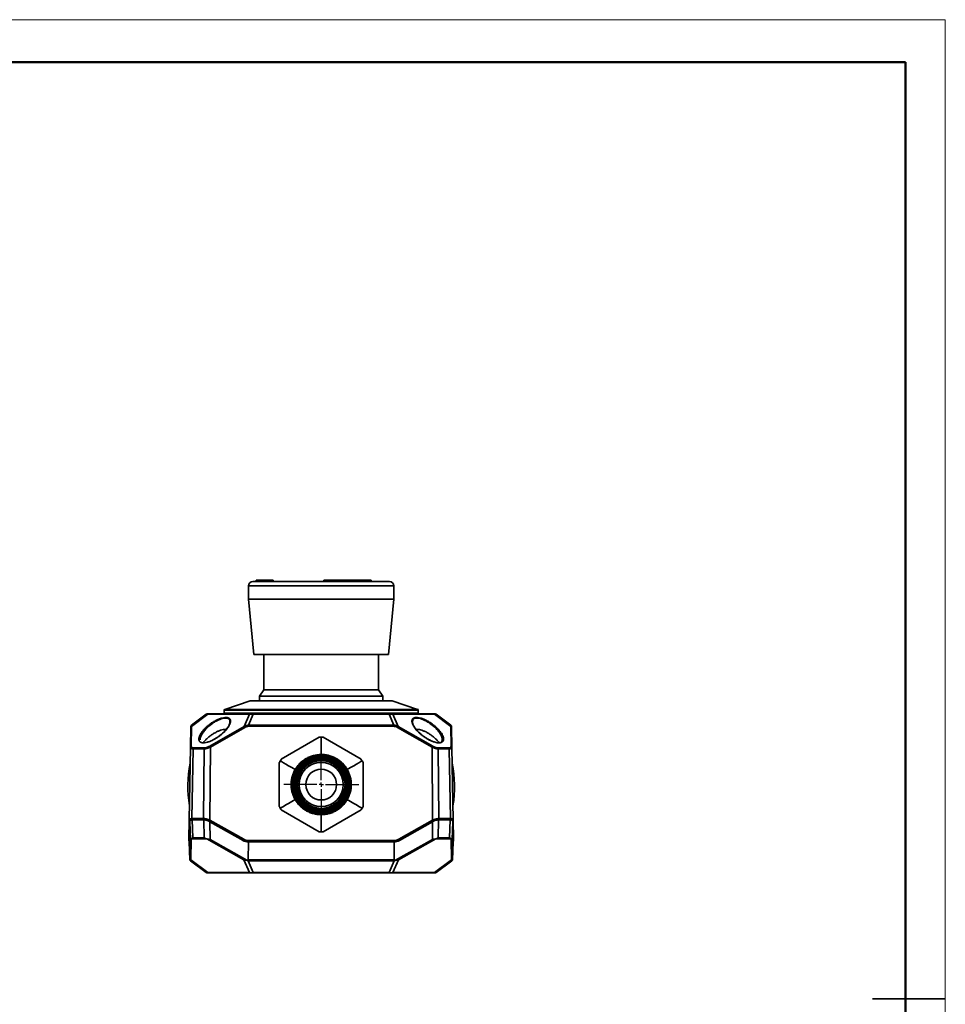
# Model space of a CAD drawing. Header units: millimetres. Extents: x 0 to 420, y 0 to 297.
# Tile 21 of 21: x 280 to 420, y 149 to 297. Entities that reach past the tile are written whole.
import ezdxf

# ---------------------------------------------------------------- set-up
doc = ezdxf.new("R2010")
doc.units = ezdxf.units.MM
doc.linetypes.add('CENTERX2', pattern=[20.32, 12.7, -2.54, 2.54, -2.54])
doc.layers.add('中心线层', color=6, linetype='CENTERX2', lineweight=25)

# ---------------------------------------------------------------- blocks, each defined once
blk = doc.blocks.new('SW_CENTERMARKSYMBOL_0')
at = {"layer": '中心线层', "color": 0}
for p, q in [((0, 0.67), (0, 5.67)), ((-0.67, 0), (-5.67, 0)), ((0, 0), (-0.33, 0)), ((0, 0), (0, 0.33)), ((0, 0), (0, -0.33)), ((0, 0), (0.33, 0)), ((0.67, 0), (5.67, 0)), ((0, -0.67), (0, -5.67))]:
    blk.add_line(p, q, dxfattribs=at)

msp = doc.modelspace()

# ---------------------------------------------------------------- linework, layer by layer
at = {"color": 7, "linetype": 'Continuous', "lineweight": 18}
for p, q in [((0, 297.4), (419.99, 297.4)), ((419.99, 297.4), (419.99, 0.4))]:
    msp.add_line(p, q, dxfattribs=at)
at = {"color": 7, "linetype": 'Continuous', "lineweight": 50}
for p in [(24, 290.99), (414, 5.99)]:
    msp.add_line(p, (414, 290.99), dxfattribs=at)
at = {"color": 7, "linetype": 'Continuous', "lineweight": 35}
for p, q in [((315.81, 212.52), (315.81, 212.72)), ((315.81, 212.72), (316.65, 212.72)), ((316.65, 212.72), (316.65, 212.52)), ((317.65, 212.52), (317.65, 212.72)), ((317.65, 212.72), (318.39, 212.72)), ((318.39, 212.72), (318.39, 212.52)), ((326.04, 212.72), (326.04, 212.52)), ((326.04, 212.72), (326.64, 212.72)), ((326.68, 212.52), (326.68, 212.72)), ((326.68, 212.72), (329.41, 212.72)), ((329.41, 212.52), (329.41, 212.72)), ((333.22, 212.52), (333.22, 212.72)), ((314.65, 211.85), (314.65, 209.85)), ((336.65, 209.85), (336.65, 211.85)), ((314.65, 209.85), (315.48, 201.52)), ((325.65, 209.85), (314.65, 209.85)), ((336.65, 209.85), (325.65, 209.85)), ((335.82, 201.52), (336.65, 209.85)), ((316.98, 201.52), (316.98, 196.18)), ((334.32, 196.18), (334.32, 201.52)), ((316.98, 196.18), (316.32, 195.18)), ((316.32, 195.18), (316.32, 194.52)), ((334.98, 195.18), (316.32, 195.18)), ((334.32, 196.18), (316.98, 196.18)), ((334.98, 195.18), (334.32, 196.18)), ((334.98, 194.52), (334.98, 195.18)), ((314.93, 194.5), (311.07, 193.21)), ((340.23, 193.21), (336.37, 194.5)), ((306.04, 190.81), (308.26, 192.48)), ((308.5, 192.47), (306.06, 190.64)), ((314.81, 192.47), (308.5, 192.47)), ((314.9, 192.52), (308.59, 192.52)), ((310.98, 193.09), (310.98, 192.65)), ((314.02, 190.64), (314.81, 192.47)), ((315.39, 192.48), (314.67, 190.81)), ((315.39, 192.52), (315.39, 192.48)), ((335.91, 192.52), (315.39, 192.52)), ((335.91, 192.48), (315.39, 192.48)), ((335.91, 192.48), (335.91, 192.52)), ((336.63, 190.81), (335.91, 192.48)), ((342.71, 192.52), (336.4, 192.52)), ((336.49, 192.47), (337.28, 190.64)), ((342.8, 192.47), (336.49, 192.47)), ((340.32, 192.65), (340.32, 193.09)), ((345.24, 190.64), (342.8, 192.47)), ((343.04, 192.48), (345.27, 190.81)), ((305.9, 187.51), (305.95, 190.49)), ((306.01, 187.66), (306.06, 190.64)), ((314.02, 190.64), (308.8, 187.66)), ((314.11, 190.49), (308.89, 187.51)), ((314.67, 190.81), (314.67, 190.65)), ((336.63, 190.81), (314.67, 190.81)), ((336.63, 190.65), (314.67, 190.65)), ((336.63, 190.65), (336.63, 190.81)), ((342.41, 187.51), (337.19, 190.49)), ((342.5, 187.66), (337.28, 190.64)), ((339.62, 190.72), (339.51, 190.98)), ((345.24, 190.64), (345.29, 187.66)), ((345.35, 190.49), (345.4, 187.51)), ((325.36, 189), (319.61, 185.67)), ((325.65, 189), (325.36, 189)), ((325.65, 186.39), (325.65, 189)), ((325.94, 189), (325.65, 189)), ((331.69, 185.67), (325.94, 189)), ((305.71, 176.47), (305.9, 187.51)), ((308.89, 187.51), (308.81, 176.47)), ((342.49, 176.47), (342.41, 187.51)), ((343.91, 188.36), (343.74, 188.22)), ((343.96, 188.6), (343.95, 188.73)), ((345.4, 187.51), (345.59, 176.47)), ((306.29, 187.24), (306.1, 176.72)), ((307.95, 187.24), (306.29, 187.24)), ((308, 187.39), (306.34, 187.39)), ((307.87, 176.72), (307.95, 187.24)), ((324.98, 186.33), (324.98, 186.29)), ((324.98, 186.15), (324.98, 186.1)), ((324.98, 185.96), (324.98, 185.91)), ((326.31, 186.29), (326.31, 186.34)), ((326.31, 186.1), (326.31, 186.15)), ((326.31, 185.91), (326.31, 185.96)), ((344.96, 187.39), (343.3, 187.39)), ((343.35, 187.24), (343.43, 176.72)), ((345.01, 187.24), (343.35, 187.24)), ((345.2, 176.72), (345.01, 187.24)), ((319.32, 185.17), (319.32, 178.53)), ((324.98, 185.77), (324.98, 185.72)), ((324.98, 185.58), (324.98, 185.53)), ((326.31, 185.72), (326.31, 185.77)), ((326.31, 185.53), (326.31, 185.58)), ((331.98, 178.53), (331.98, 185.17)), ((321.31, 182.51), (321.26, 182.51)), ((321.49, 182.51), (321.45, 182.51)), ((321.68, 182.51), (321.64, 182.51)), ((321.87, 182.51), (321.82, 182.51)), ((322.06, 182.51), (322.01, 182.51)), ((329.28, 182.52), (329.24, 182.52)), ((329.47, 182.52), (329.43, 182.52)), ((329.66, 182.52), (329.62, 182.52)), ((329.85, 182.52), (329.8, 182.52)), ((330.04, 182.53), (329.99, 182.53)), ((321.26, 181.18), (321.31, 181.18)), ((321.45, 181.18), (321.5, 181.18)), ((321.64, 181.18), (321.68, 181.18)), ((321.83, 181.18), (321.87, 181.18)), ((322.02, 181.18), (322.06, 181.18)), ((329.24, 181.19), (329.29, 181.19)), ((329.43, 181.19), (329.48, 181.19)), ((329.62, 181.19), (329.67, 181.19)), ((329.81, 181.19), (329.85, 181.19)), ((330, 181.19), (330.04, 181.19)), ((319.61, 178.03), (325.36, 174.7)), ((324.99, 178.17), (324.99, 178.12)), ((324.99, 177.98), (324.99, 177.93)), ((324.99, 177.79), (324.99, 177.74)), ((324.99, 177.6), (324.99, 177.55)), ((324.99, 177.41), (324.99, 177.36)), ((325.65, 174.7), (325.65, 177.31)), ((325.94, 174.7), (331.69, 178.03)), ((326.32, 178.12), (326.32, 178.17)), ((326.32, 177.93), (326.32, 177.98)), ((326.32, 177.74), (326.32, 177.79)), ((326.32, 177.56), (326.32, 177.6)), ((326.33, 177.37), (326.33, 177.41)), ((305.71, 176.47), (305.66, 173.58)), ((305.72, 173.4), (305.77, 176.24)), ((305.77, 176.24), (305.87, 173.56)), ((306.25, 173.81), (306.15, 176.52)), ((306.18, 176.52), (307.88, 176.52)), ((307.74, 176.72), (306.24, 176.72)), ((307.91, 176.52), (307.95, 173.81)), ((313.93, 173.58), (308.81, 176.47)), ((308.85, 173.56), (308.81, 176.24)), ((308.81, 176.24), (313.83, 173.4)), ((342.49, 176.47), (337.37, 173.58)), ((337.47, 173.4), (342.49, 176.24)), ((342.49, 176.24), (342.45, 173.56)), ((343.35, 173.81), (343.39, 176.52)), ((343.42, 176.52), (345.12, 176.52)), ((345.07, 176.72), (343.56, 176.72)), ((345.15, 176.52), (345.05, 173.81)), ((345.43, 173.56), (345.53, 176.24)), ((345.53, 176.24), (345.58, 173.4)), ((345.64, 173.58), (345.59, 176.47)), ((325.36, 174.7), (325.65, 174.7)), ((325.65, 174.7), (325.94, 174.7)), ((305.8, 170.5), (305.71, 173.18)), ((305.87, 173.56), (305.81, 170.45)), ((305.93, 170.49), (305.98, 173.65)), ((306, 173.66), (308.3, 173.66)), ((307.95, 173.81), (306.25, 173.81)), ((308.34, 173.65), (313.97, 170.49)), ((314.41, 170.45), (308.85, 173.56)), ((314.63, 170.5), (314.64, 173.18)), ((314.64, 173.18), (336.66, 173.18)), ((314.65, 173.18), (314.65, 173.39)), ((336.65, 173.39), (314.65, 173.39)), ((336.65, 173.39), (336.65, 173.18)), ((336.67, 170.5), (336.66, 173.18)), ((342.45, 173.56), (336.89, 170.45)), ((337.33, 170.49), (342.96, 173.65)), ((343, 173.66), (345.3, 173.66)), ((345.05, 173.81), (343.35, 173.81)), ((345.32, 173.65), (345.37, 170.49)), ((345.49, 170.45), (345.43, 173.56)), ((345.5, 170.5), (345.59, 173.18)), ((305.88, 170.34), (308.26, 168.56)), ((308.5, 168.56), (305.93, 170.49)), ((313.97, 170.49), (314.81, 168.56)), ((315.39, 168.56), (314.62, 170.34)), ((314.62, 170.34), (336.68, 170.34)), ((336.67, 170.5), (314.63, 170.5)), ((336.68, 170.34), (335.91, 168.56)), ((336.49, 168.56), (337.33, 170.49)), ((345.37, 170.49), (342.8, 168.56)), ((343.04, 168.56), (345.42, 170.34)), ((308.38, 168.52), (315.11, 168.52)), ((314.81, 168.56), (308.5, 168.56)), ((315.11, 168.52), (336.19, 168.52)), ((335.91, 168.56), (315.39, 168.56)), ((336.19, 168.52), (342.92, 168.52)), ((342.8, 168.56), (336.49, 168.56)), ((409, 149.49), (420, 149.49))]:
    msp.add_line(p, q, dxfattribs=at)
at = {"color": 8, "linetype": 'Continuous', "lineweight": 35}
for p, q in [((336.65, 211.85), (314.65, 211.85)), ((336.37, 194.5), (314.93, 194.5)), ((325.65, 193.09), (310.98, 193.09)), ((310.98, 192.65), (340.32, 192.65)), ((340.23, 193.21), (311.07, 193.21)), ((340.32, 193.09), (325.65, 193.09)), ((343.9, 188.36), (343.96, 188.6))]:
    msp.add_line(p, q, dxfattribs=at)
at = {"color": 7, "linetype": 'Continuous', "lineweight": 35, "flags": 128}
for points in [[(319.46, 185.42), (319.38, 185.29), (319.33, 185.2), (319.32, 185.17)], [(319.61, 185.67), (319.59, 185.65), (319.54, 185.56), (319.46, 185.42)], [(321.72, 184.12), (321.21, 184.42), (320.73, 184.69), (320.31, 184.94), (319.95, 185.14), (319.66, 185.31), (319.46, 185.42)], [(329.58, 184.12), (330.1, 184.42), (330.57, 184.69), (330.99, 184.94), (331.35, 185.14), (331.64, 185.31), (331.84, 185.42)], [(331.84, 185.42), (331.76, 185.56), (331.71, 185.65), (331.69, 185.67)], [(331.98, 185.17), (331.97, 185.2), (331.92, 185.29), (331.84, 185.42)], [(319.32, 178.53), (319.33, 178.5), (319.38, 178.42), (319.46, 178.28)], [(321.72, 179.58), (321.21, 179.28), (320.73, 179.01), (320.31, 178.77), (319.95, 178.56), (319.66, 178.39), (319.46, 178.28)], [(329.58, 179.58), (330.1, 179.28), (330.57, 179.01), (330.99, 178.77), (331.35, 178.56), (331.64, 178.39), (331.84, 178.28)], [(331.84, 178.28), (331.92, 178.42), (331.97, 178.5), (331.98, 178.53)], [(319.46, 178.28), (319.54, 178.14), (319.59, 178.06), (319.61, 178.03)], [(331.69, 178.03), (331.71, 178.06), (331.76, 178.14), (331.84, 178.28)]]:
    msp.add_lwpolyline(points, dxfattribs=at)
at = {"color": 7, "linetype": 'Continuous', "lineweight": 35}
for radius in [3.6, 3.33, 2.33]:
    msp.add_circle((325.65, 181.85), radius, dxfattribs=at)
for centre, radius, start, end in [((315.32, 211.85), 0.667, 90, 180), ((335.98, 211.85), 0.667, 0, 90), ((315.04, 194.18), 0.333, 90, 108.435), ((336.26, 194.18), 0.333, 71.565, 90), ((308.38, 192.32), 0.2, 90, 126.8699), ((308.6, 192.4), 0.119, 91.9166, 140.8534), ((310.85, 192.65), 0.133, 270, 0), ((311.12, 193.09), 0.133, 108.4349, 180), ((314.91, 192.4), 0.119, 91.9166, 140.8535), ((336.39, 192.4), 0.119, 39.1459, 88.0834), ((340.18, 193.09), 0.133, 0, 71.5651), ((340.45, 192.65), 0.133, 180, 270), ((342.7, 192.4), 0.119, 39.1467, 88.0826), ((342.92, 192.32), 0.2, 53.1301, 90), ((306.12, 190.48), 0.173, 110.6662, 176.9939), ((306.16, 190.65), 0.2, 126.8699, 179), ((303.32, 184.35), 12.41, 29.6472, 30.4618), ((347.99, 184.35), 12.42, 149.539, 150.3527), ((345.18, 190.48), 0.173, 3.0077, 69.3325), ((345.15, 190.65), 0.2, 1, 53.1301), ((306.07, 187.5), 0.173, 110.6663, 176.994), ((298.11, 181.38), 12.4, 29.6469, 30.462), ((353.11, 181.42), 12.31, 149.5355, 150.3563), ((345.23, 187.5), 0.173, 3.0076, 69.3325), ((306.52, 187.24), 0.237, 140.9016, 180.7759), ((308.18, 187.24), 0.237, 140.9009, 180.7762), ((325.65, 181.85), 4.53, 98.5604, 261.6513), ((325.65, 181.85), 4.49, 98.6487, 261.5629), ((325.65, 181.85), 4.44, 8.739, 171.4727), ((325.65, 181.85), 4.35, 98.9253, 261.2863), ((325.65, 181.85), 4.39, 8.8312, 171.3805), ((325.65, 181.85), 4.3, 99.0216, 261.1901), ((325.65, 181.85), 4.26, 9.1199, 171.0917), ((325.65, 181.85), 4.21, 9.2205, 170.9912), ((325.65, 181.85), 4.16, 99.3234, 260.8883), ((325.65, 181.85), 4.53, 278.5604, 81.6513), ((325.65, 181.85), 4.49, 278.6487, 81.5629), ((325.65, 181.85), 4.35, 278.9253, 81.2863), ((325.65, 181.85), 4.3, 279.0216, 81.1901), ((325.65, 181.85), 4.16, 279.3234, 80.8883), ((343.12, 187.24), 0.237, 359.2221, 39.0996), ((344.78, 187.24), 0.237, 359.2221, 39.0996), ((322.32, 181.56), 16.83, 167.9405, 190.0595), ((325.65, 181.85), 4.12, 99.4286, 260.7831), ((325.65, 181.85), 4.07, 9.5362, 170.6754), ((325.65, 181.85), 3.98, 99.7592, 260.4525), ((325.65, 181.85), 4.02, 9.6464, 170.5653), ((325.65, 181.85), 3.93, 99.8747, 260.337), ((325.65, 181.85), 3.88, 9.993, 170.2186), ((325.65, 181.85), 3.79, 100.2385, 259.9731), ((325.65, 181.85), 3.84, 10.1143, 170.0974), ((325.65, 181.85), 3.74, 100.366, 259.8457), ((325.65, 181.85), 3.7, 10.4966, 169.7151), ((325.65, 181.85), 3.65, 10.6307, 169.581), ((325.65, 181.85), 4.12, 279.4286, 80.7831), ((325.65, 181.85), 3.98, 279.7592, 80.4525), ((325.65, 181.85), 3.93, 279.8747, 80.337), ((325.65, 181.85), 3.79, 280.2385, 79.9731), ((325.65, 181.85), 3.74, 280.366, 79.8457), ((328.98, 181.57), 16.83, 349.9405, 12.0595), ((325.65, 181.85), 4.44, 188.739, 351.4727), ((325.65, 181.85), 4.39, 188.8312, 351.3805), ((325.65, 181.85), 4.26, 189.1199, 351.0917), ((325.65, 181.85), 4.21, 189.2205, 350.9912), ((325.65, 181.85), 4.07, 189.5362, 350.6754), ((325.65, 181.85), 4.02, 189.6464, 350.5653), ((325.65, 181.85), 3.88, 189.993, 350.2186), ((325.65, 181.85), 3.84, 190.1143, 350.0974), ((325.65, 181.85), 3.7, 190.4966, 349.7151), ((325.65, 181.85), 3.65, 190.6307, 349.581), ((306.41, 176.69), 0.18, 171.2053, 258.3834), ((307.91, 176.69), 0.18, 171.2053, 258.3834), ((308.04, 176.68), 0.176, 169.2772, 254.8525), ((311.1, 175.12), 2.68, 149.4179, 153.7369), ((313.95, 173.5), 5.94, 150.0094, 151.9683), ((337.36, 173.51), 5.92, 28.03, 29.9941), ((340.2, 175.11), 2.68, 26.2642, 30.5797), ((343.26, 176.68), 0.176, 285.1486, 10.7219), ((343.39, 176.69), 0.18, 281.6164, 8.7958), ((344.89, 176.69), 0.18, 281.6161, 8.7942), ((305.85, 173.38), 0.2, 179, 227.4293), ((319.07, 170.61), 5.94, 150.0089, 151.9688), ((314.65, 174.85), 1.67, 240.5038, 269.7418), ((336.65, 174.85), 1.67, 270.3226, 299.4962), ((332.24, 170.61), 5.93, 28.031, 29.9919), ((345.45, 173.38), 0.2, 312.5707, 1), ((306, 170.5), 0.2, 182, 196.801), ((345.3, 170.5), 0.2, 343.199, 358)]:
    msp.add_arc(centre, radius, start, end, dxfattribs=at)
at = {"color": 8, "linetype": 'Continuous', "lineweight": 35}
for centre, radius, start, end in [((305.88, 176.48), 0.171, 181.0437, 239.3175), ((305.88, 176.47), 0.17, 180.5931, 238.7045), ((306.3, 176.7), 0.201, 175.7253, 245.9242), ((345, 176.7), 0.201, 294.0753, 4.2741), ((345.42, 176.48), 0.17, 300.4755, 359.184), ((345.42, 176.47), 0.17, 301.2885, 359.4067), ((305.83, 173.58), 0.168, 180.4148, 233.6571), ((345.48, 173.58), 0.168, 306.3443, 359.5843)]:
    msp.add_arc(centre, radius, start, end, dxfattribs=at)
at = {"color": 7, "linetype": 'Continuous', "lineweight": 35}
for centre, major_axis, start_param, end_param in [((305.65, 174.85), (-0.06, 1.67), 3.146187, 3.655364), ((345.65, 174.85), (0.06, 1.67), 2.627822, 3.138122), ((307.88, 170.5), (6.75, -0.01), 6.024905, 6.283231), ((343.42, 170.5), (6.75, 0.01), 3.141547, 3.399873)]:
    msp.add_ellipse(centre, major_axis=major_axis, ratio=0.029601, start_param=start_param, end_param=end_param, dxfattribs=at)
for points, knots in [([(316.65, 212.72), (316.65, 212.72), (316.74, 212.72), (317.07, 212.72), (317.32, 212.72), (317.65, 212.72)], [0, 0, 0, 0, 0.5, 0.5, 1, 1, 1, 1]), ([(333.22, 212.72), (332.95, 212.72), (332.43, 212.72), (331.42, 212.72), (330.43, 212.72), (329.73, 212.72), (329.45, 212.72)], [0, 0, 0, 0, 0.271924, 0.543847, 0.815771, 1, 1, 1, 1]), ([(335.97, 212.52), (335.93, 212.52), (335.86, 212.52), (335.52, 212.52), (335.02, 212.52), (334.37, 212.52), (333.56, 212.52), (332.62, 212.52), (331.56, 212.52), (330.39, 212.52), (329.15, 212.52), (327.85, 212.52), (326.51, 212.52), (325.15, 212.52), (323.81, 212.52), (322.49, 212.52), (321.23, 212.52), (320.04, 212.52), (318.95, 212.52), (317.98, 212.52), (317.14, 212.52), (316.44, 212.52), (315.9, 212.52), (315.53, 212.52), (315.33, 212.52), (315.34, 212.52), (315.34, 212.52)], [0, 0, 0, 0, 0.042314, 0.084628, 0.126942, 0.169256, 0.21157, 0.253884, 0.296198, 0.338512, 0.380826, 0.42314, 0.465454, 0.507768, 0.550082, 0.592396, 0.63471, 0.677024, 0.719338, 0.761652, 0.803966, 0.84628, 0.888594, 0.930908, 0.973222, 1, 1, 1, 1]), ([(325.65, 201.52), (325.56, 201.52), (325.38, 201.52), (325.12, 201.52), (324.85, 201.52), (324.59, 201.52), (324.33, 201.52), (324.06, 201.52), (323.56, 201.52), (322.84, 201.52), (321.89, 201.52), (320.97, 201.52), (319.77, 201.52), (318.41, 201.52), (317.31, 201.52), (316.61, 201.52), (316.19, 201.52), (315.86, 201.52), (315.68, 201.52), (315.58, 201.52), (315.52, 201.52), (315.49, 201.52), (315.49, 201.52), (315.48, 201.52)], [0, 0, 0, 0, 0.016678, 0.033329, 0.049963, 0.066593, 0.083229, 0.099883, 0.116567, 0.178319, 0.240093, 0.304419, 0.368767, 0.500003, 0.63124, 0.695566, 0.759914, 0.821666, 0.88344, 0.912602, 0.941709, 0.970821, 1, 1, 1, 1]), ([(335.82, 201.52), (335.82, 201.52), (335.81, 201.52), (335.8, 201.52), (335.79, 201.52), (335.76, 201.52), (335.73, 201.52), (335.69, 201.52), (335.61, 201.52), (335.44, 201.52), (335.11, 201.52), (334.69, 201.52), (333.99, 201.52), (332.89, 201.52), (331.53, 201.52), (330.34, 201.52), (329.41, 201.52), (328.46, 201.52), (327.67, 201.52), (327.04, 201.52), (326.58, 201.52), (326.12, 201.52), (325.81, 201.52), (325.65, 201.52)], [0, 0, 0, 0, 0.016676, 0.033324, 0.049958, 0.066587, 0.083224, 0.099881, 0.116567, 0.178319, 0.240093, 0.304419, 0.368767, 0.500003, 0.63124, 0.695566, 0.759914, 0.821666, 0.88344, 0.912606, 0.941714, 0.970825, 1, 1, 1, 1]), ([(335.4, 194.52), (334.93, 194.52), (334.26, 194.52), (332.61, 194.52), (331.64, 194.52), (329.49, 194.52), (328.32, 194.52), (325.93, 194.52), (324.7, 194.52), (322.33, 194.52), (321.19, 194.52), (319.12, 194.52), (318.19, 194.52), (316.66, 194.52), (316.06, 194.52), (315.25, 194.52), (315.04, 194.52), (315.04, 194.52)], [0, 0, 0, 0, 0.125, 0.125, 0.25, 0.25, 0.375, 0.375, 0.5, 0.5, 0.625, 0.625, 0.75, 0.75, 0.875, 0.875, 1, 1, 1, 1]), ([(307.15, 188.7), (307.15, 188.72), (307.15, 188.76), (307.15, 188.83), (307.16, 188.9), (307.18, 188.97), (307.2, 189.04), (307.23, 189.12), (307.26, 189.2), (307.33, 189.36), (307.47, 189.6), (307.72, 189.93), (308.02, 190.27), (308.37, 190.6), (308.76, 190.93), (309.2, 191.23), (309.67, 191.51), (310.16, 191.75), (310.66, 191.92), (311.12, 192), (311.44, 191.99), (311.63, 191.92), (311.75, 191.86), (311.84, 191.77), (311.9, 191.66), (311.93, 191.54), (311.93, 191.45), (311.93, 191.4)], [0, 0, 0, 0, 0.014982, 0.030034, 0.045183, 0.06046, 0.075893, 0.09151, 0.107336, 0.123399, 0.18425, 0.246252, 0.307938, 0.369273, 0.432105, 0.493091, 0.555558, 0.618482, 0.681949, 0.745854, 0.809879, 0.84152, 0.873805, 0.905056, 0.937185, 0.968168, 1, 1, 1, 1]), ([(307.34, 188.6), (307.34, 188.62), (307.34, 188.67), (307.35, 188.74), (307.36, 188.82), (307.38, 188.9), (307.4, 188.99), (307.44, 189.08), (307.49, 189.2), (307.56, 189.34), (307.65, 189.5), (307.76, 189.66), (307.92, 189.89), (308.16, 190.17), (308.6, 190.61), (309.13, 191.05), (309.73, 191.42), (310.2, 191.65), (310.66, 191.82), (311.09, 191.9), (311.45, 191.89), (311.66, 191.79), (311.77, 191.67), (311.82, 191.57), (311.86, 191.45), (311.86, 191.35), (311.86, 191.3)], [0, 0, 0, 0, 0.015766, 0.032157, 0.049183, 0.06685, 0.085167, 0.10414, 0.123774, 0.153359, 0.185721, 0.214244, 0.247703, 0.309717, 0.371832, 0.496109, 0.562435, 0.621521, 0.686701, 0.747751, 0.809789, 0.874146, 0.903198, 0.933787, 0.966023, 1, 1, 1, 1]), ([(308.5, 192.47), (308.49, 192.47), (308.45, 192.48), (308.4, 192.48), (308.36, 192.48), (308.33, 192.48), (308.3, 192.48), (308.28, 192.48), (308.27, 192.48), (308.27, 192.48), (308.26, 192.48)], [0, 0, 0, 0, 0.129205, 0.256061, 0.381119, 0.504954, 0.628158, 0.751334, 0.875084, 1, 1, 1, 1]), ([(308.38, 192.52), (308.38, 192.52), (308.39, 192.52), (308.4, 192.52), (308.41, 192.52), (308.44, 192.52), (308.5, 192.52), (308.56, 192.52), (308.59, 192.52)], [0, 0, 0, 0, 0.12468, 0.247882, 0.370834, 0.494772, 0.741327, 1, 1, 1, 1]), ([(315.39, 192.48), (315.37, 192.48), (315.31, 192.48), (315.24, 192.48), (315.16, 192.48), (315.08, 192.48), (315.01, 192.48), (314.94, 192.48), (314.88, 192.48), (314.83, 192.47), (314.81, 192.47)], [0, 0, 0, 0, 0.124916, 0.248666, 0.371842, 0.495047, 0.618883, 0.743941, 0.870796, 1, 1, 1, 1]), ([(314.9, 192.52), (314.92, 192.52), (314.95, 192.52), (315.01, 192.52), (315.07, 192.52), (315.15, 192.52), (315.26, 192.52), (315.35, 192.52), (315.39, 192.52)], [0, 0, 0, 0, 0.129308, 0.255933, 0.381008, 0.505707, 0.749511, 1, 1, 1, 1]), ([(335.91, 192.52), (335.93, 192.52), (335.97, 192.52), (336.04, 192.52), (336.11, 192.52), (336.19, 192.52), (336.29, 192.52), (336.36, 192.52), (336.4, 192.52)], [0, 0, 0, 0, 0.1250003, 0.2483062, 0.3711577, 0.4948081, 0.7423942, 1, 1, 1, 1]), ([(336.49, 192.47), (336.47, 192.47), (336.42, 192.48), (336.36, 192.48), (336.29, 192.48), (336.22, 192.48), (336.14, 192.48), (336.06, 192.48), (335.99, 192.48), (335.93, 192.48), (335.91, 192.48)], [0, 0, 0, 0, 0.129205, 0.256061, 0.381119, 0.504954, 0.628158, 0.751334, 0.875084, 1, 1, 1, 1]), ([(339.37, 191.4), (339.37, 191.43), (339.37, 191.47), (339.37, 191.54), (339.39, 191.6), (339.41, 191.68), (339.46, 191.77), (339.55, 191.86), (339.67, 191.92), (339.86, 191.99), (340.18, 192), (340.64, 191.92), (341.14, 191.75), (341.63, 191.51), (342.1, 191.23), (342.54, 190.93), (342.93, 190.6), (343.28, 190.27), (343.58, 189.93), (343.83, 189.6), (343.98, 189.33), (344.07, 189.12), (344.12, 188.97), (344.15, 188.83), (344.15, 188.74), (344.15, 188.7)], [0, 0, 0, 0, 0.016013, 0.031796, 0.047391, 0.062838, 0.094893, 0.126224, 0.158439, 0.190153, 0.254189, 0.318097, 0.381564, 0.444486, 0.506916, 0.567838, 0.630747, 0.691991, 0.753769, 0.815694, 0.876627, 0.908487, 0.939522, 0.96995, 1, 1, 1, 1]), ([(342.71, 192.52), (342.72, 192.52), (342.76, 192.52), (342.8, 192.52), (342.84, 192.52), (342.87, 192.52), (342.91, 192.52), (342.91, 192.52), (342.92, 192.52)], [0, 0, 0, 0, 0.129308, 0.255933, 0.381008, 0.505707, 0.749511, 1, 1, 1, 1]), ([(343.04, 192.48), (343.04, 192.48), (343.03, 192.48), (343.02, 192.48), (343, 192.48), (342.97, 192.48), (342.94, 192.48), (342.9, 192.48), (342.85, 192.48), (342.82, 192.47), (342.8, 192.47)], [0, 0, 0, 0, 0.1249162, 0.2486657, 0.3718422, 0.4950474, 0.6188828, 0.7439405, 0.8707959, 1, 1, 1, 1]), ([(305.95, 190.49), (305.95, 190.5), (305.95, 190.53), (305.95, 190.56), (305.95, 190.59), (305.95, 190.62), (305.95, 190.64), (305.95, 190.65), (305.95, 190.65)], [0, 0, 0, 0, 0.131088, 0.260397, 0.38839, 0.515542, 0.759908, 1, 1, 1, 1]), ([(306.04, 190.81), (306.04, 190.81), (306.04, 190.81), (306.04, 190.8), (306.04, 190.78), (306.05, 190.76), (306.05, 190.73), (306.06, 190.69), (306.06, 190.66), (306.06, 190.64)], [0, 0, 0, 0, 0.13172, 0.266818, 0.405511, 0.547998, 0.694464, 0.84508, 1, 1, 1, 1]), ([(311.93, 191.4), (311.93, 191.38), (311.93, 191.34), (311.92, 191.27), (311.91, 191.2), (311.89, 191.13), (311.86, 191.05), (311.83, 190.98), (311.8, 190.9), (311.72, 190.74), (311.57, 190.5), (311.32, 190.17), (311.02, 189.84), (310.67, 189.51), (310.28, 189.2), (309.84, 188.9), (309.39, 188.63), (308.91, 188.4), (308.44, 188.24), (307.99, 188.15), (307.68, 188.16), (307.48, 188.22), (307.36, 188.28), (307.27, 188.36), (307.2, 188.46), (307.16, 188.57), (307.15, 188.65), (307.15, 188.7)], [0, 0, 0, 0, 0.015244, 0.030556, 0.045963, 0.061494, 0.077175, 0.093033, 0.109094, 0.125381, 0.186992, 0.249619, 0.311783, 0.373502, 0.436474, 0.497583, 0.561483, 0.622405, 0.685226, 0.748279, 0.81141, 0.842694, 0.874571, 0.905585, 0.937441, 0.968308, 1, 1, 1, 1]), ([(311.81, 191.02), (311.77, 190.91), (311.7, 190.73), (311.57, 190.54), (311.52, 190.47)], [0, 0, 0, 0, 0.613154, 1, 1, 1, 1]), ([(311.8, 191), (311.81, 191.04), (311.85, 191.15), (311.86, 191.25), (311.86, 191.3)], [0, 0, 0, 0, 0.4408469, 1, 1, 1, 1]), ([(314.02, 190.64), (314.05, 190.66), (314.11, 190.69), (314.21, 190.73), (314.3, 190.76), (314.39, 190.78), (314.49, 190.8), (314.58, 190.81), (314.64, 190.81), (314.67, 190.81)], [0, 0, 0, 0, 0.154924, 0.305541, 0.452008, 0.594496, 0.733187, 0.868283, 1, 1, 1, 1]), ([(314.67, 190.65), (314.64, 190.65), (314.6, 190.65), (314.53, 190.64), (314.46, 190.63), (314.36, 190.6), (314.24, 190.56), (314.15, 190.52), (314.11, 190.49)], [0, 0, 0, 0, 0.1178469, 0.2375247, 0.3596156, 0.4846677, 0.7366704, 1, 1, 1, 1]), ([(336.63, 190.81), (336.66, 190.81), (336.72, 190.81), (336.81, 190.8), (336.91, 190.78), (337, 190.76), (337.09, 190.73), (337.19, 190.69), (337.25, 190.66), (337.28, 190.64)], [0, 0, 0, 0, 0.131707, 0.266797, 0.405486, 0.547973, 0.694443, 0.845067, 1, 1, 1, 1]), ([(337.19, 190.49), (337.17, 190.5), (337.13, 190.53), (337.06, 190.56), (336.99, 190.59), (336.89, 190.62), (336.77, 190.64), (336.68, 190.65), (336.63, 190.65)], [0, 0, 0, 0, 0.1310878, 0.2603973, 0.3883901, 0.5155422, 0.7599079, 1, 1, 1, 1]), ([(344.15, 188.7), (344.15, 188.68), (344.15, 188.63), (344.14, 188.57), (344.12, 188.51), (344.09, 188.44), (344.03, 188.36), (343.94, 188.28), (343.82, 188.22), (343.62, 188.16), (343.31, 188.15), (342.86, 188.24), (342.39, 188.4), (341.91, 188.63), (341.46, 188.9), (341.02, 189.2), (340.63, 189.51), (340.28, 189.84), (339.98, 190.17), (339.73, 190.5), (339.57, 190.77), (339.47, 190.98), (339.41, 191.13), (339.38, 191.27), (339.37, 191.36), (339.37, 191.4)], [0, 0, 0, 0, 0.015943, 0.031659, 0.04719, 0.062575, 0.094339, 0.125443, 0.157235, 0.188602, 0.251734, 0.314783, 0.377604, 0.438453, 0.50244, 0.563455, 0.626513, 0.688158, 0.7504, 0.81294, 0.874642, 0.906957, 0.938482, 0.969423, 1, 1, 1, 1]), ([(343.74, 188.22), (343.74, 188.22), (343.69, 188.17), (343.5, 188.15), (343.21, 188.16), (342.88, 188.24), (342.56, 188.35), (342.19, 188.5), (341.72, 188.74), (341.11, 189.13), (340.6, 189.55), (340.18, 189.94), (339.89, 190.29), (339.7, 190.56), (339.64, 190.7), (339.62, 190.72)], [0, 0, 0, 0, 0.002051, 0.085667, 0.1615, 0.229992, 0.291137, 0.344726, 0.436998, 0.553089, 0.699632, 0.784473, 0.876965, 0.977166, 1, 1, 1, 1]), ([(345.24, 190.64), (345.24, 190.66), (345.24, 190.69), (345.25, 190.73), (345.25, 190.76), (345.26, 190.78), (345.26, 190.8), (345.26, 190.81), (345.26, 190.81), (345.27, 190.81)], [0, 0, 0, 0, 0.154924, 0.305541, 0.452008, 0.594496, 0.733187, 0.868283, 1, 1, 1, 1]), ([(345.35, 190.65), (345.35, 190.65), (345.35, 190.65), (345.35, 190.64), (345.35, 190.63), (345.35, 190.6), (345.35, 190.56), (345.35, 190.52), (345.35, 190.49)], [0, 0, 0, 0, 0.1178469, 0.2375247, 0.3596156, 0.4846677, 0.7366704, 1, 1, 1, 1]), ([(311.3, 190.18), (311.26, 190.19), (311.12, 190.21), (310.82, 190.17), (310.43, 190.07), (310.01, 189.9), (309.59, 189.68), (309.17, 189.42), (308.75, 189.12), (308.36, 188.78), (308.05, 188.46), (307.9, 188.27), (307.85, 188.19)], [0, 0, 0, 0, 0.04421, 0.145232, 0.246567, 0.344804, 0.447958, 0.555775, 0.668096, 0.79349, 0.921041, 1, 1, 1, 1]), ([(310.25, 189.21), (310.19, 189.16), (310.03, 189.04), (309.75, 188.85), (309.45, 188.67), (309.24, 188.57), (309.16, 188.53)], [0, 0, 0, 0, 0.189553, 0.465304, 0.781369, 1, 1, 1, 1]), ([(311.43, 190.35), (311.36, 190.26), (311.23, 190.08), (310.96, 189.8), (310.68, 189.54), (310.43, 189.34), (310.29, 189.23), (310.25, 189.21)], [0, 0, 0, 0, 0.23516, 0.461338, 0.717278, 0.92112, 1, 1, 1, 1]), ([(343.48, 188.16), (343.42, 188.24), (343.26, 188.45), (342.94, 188.78), (342.55, 189.12), (342.13, 189.42), (341.71, 189.68), (341.29, 189.9), (340.88, 190.07), (340.48, 190.17), (340.17, 190.21), (340.04, 190.19), (339.99, 190.18)], [0, 0, 0, 0, 0.088901, 0.214514, 0.338302, 0.448902, 0.555356, 0.656918, 0.753926, 0.853841, 0.953448, 1, 1, 1, 1]), ([(306.29, 187.24), (306.27, 187.24), (306.23, 187.24), (306.17, 187.25), (306.12, 187.26), (306.07, 187.27), (306.03, 187.29), (305.99, 187.32), (305.94, 187.36), (305.91, 187.43), (305.9, 187.48), (305.9, 187.51)], [0, 0, 0, 0, 0.079162, 0.158805, 0.23909, 0.32018, 0.402229, 0.485388, 0.647764, 0.819047, 1, 1, 1, 1]), ([(306.01, 187.66), (306.01, 187.65), (306.01, 187.62), (306.02, 187.58), (306.03, 187.55), (306.05, 187.52), (306.07, 187.49), (306.1, 187.46), (306.16, 187.42), (306.24, 187.4), (306.31, 187.4), (306.34, 187.39)], [0, 0, 0, 0, 0.090942, 0.179618, 0.266428, 0.351795, 0.436168, 0.520008, 0.683141, 0.841649, 1, 1, 1, 1]), ([(307.34, 188.6), (307.34, 188.64), (307.31, 188.67), (307.24, 188.71), (307.19, 188.71), (307.15, 188.7)], [0, 0, 0, 0, 0.5, 0.5, 1, 1, 1, 1]), ([(308.89, 187.51), (308.86, 187.5), (308.8, 187.47), (308.71, 187.43), (308.62, 187.39), (308.54, 187.36), (308.46, 187.33), (308.36, 187.31), (308.26, 187.28), (308.15, 187.26), (308.04, 187.24), (307.98, 187.24), (307.95, 187.24)], [0, 0, 0, 0, 0.091749, 0.181001, 0.267841, 0.352361, 0.434659, 0.514843, 0.639079, 0.760999, 0.881125, 1, 1, 1, 1]), ([(308, 187.39), (308.02, 187.39), (308.05, 187.39), (308.11, 187.4), (308.17, 187.41), (308.23, 187.42), (308.3, 187.44), (308.39, 187.47), (308.51, 187.52), (308.66, 187.58), (308.75, 187.64), (308.8, 187.66)], [0, 0, 0, 0, 0.079297, 0.158149, 0.237124, 0.316784, 0.397679, 0.480334, 0.648056, 0.820111, 1, 1, 1, 1]), ([(343.35, 187.24), (343.33, 187.24), (343.29, 187.24), (343.22, 187.25), (343.15, 187.26), (343.08, 187.27), (343, 187.29), (342.9, 187.32), (342.76, 187.36), (342.59, 187.43), (342.47, 187.48), (342.41, 187.51)], [0, 0, 0, 0, 0.079162, 0.158805, 0.23909, 0.32018, 0.402229, 0.485388, 0.647764, 0.819047, 1, 1, 1, 1]), ([(342.5, 187.66), (342.52, 187.65), (342.57, 187.62), (342.65, 187.58), (342.72, 187.55), (342.79, 187.52), (342.86, 187.49), (342.96, 187.46), (343.07, 187.42), (343.19, 187.4), (343.27, 187.4), (343.3, 187.39)], [0, 0, 0, 0, 0.090942, 0.179618, 0.266428, 0.351795, 0.436168, 0.520008, 0.683141, 0.841649, 1, 1, 1, 1]), ([(343.95, 188.73), (343.96, 188.72), (343.97, 188.69), (343.97, 188.67), (343.98, 188.65)], [0, 0, 0, 0, 0.5001584, 1, 1, 1, 1]), ([(343.98, 188.65), (343.97, 188.64), (343.96, 188.63), (343.96, 188.61), (343.96, 188.6)], [0, 0, 0, 0, 0.496985, 1, 1, 1, 1]), ([(344.96, 187.39), (345.07, 187.39), (345.15, 187.42), (345.26, 187.51), (345.29, 187.58), (345.29, 187.66)], [0, 0, 0, 0, 0.5, 0.5, 1, 1, 1, 1]), ([(345.4, 187.51), (345.4, 187.5), (345.4, 187.47), (345.39, 187.43), (345.38, 187.39), (345.36, 187.36), (345.33, 187.33), (345.3, 187.31), (345.25, 187.28), (345.18, 187.26), (345.1, 187.24), (345.04, 187.24), (345.01, 187.24)], [0, 0, 0, 0, 0.091749, 0.181001, 0.267841, 0.352361, 0.434659, 0.514843, 0.639079, 0.760999, 0.881125, 1, 1, 1, 1]), ([(325.64, 186.39), (325.24, 186.39), (324.86, 186.34), (324.29, 186.19), (324.1, 186.13), (323.73, 185.98), (323.55, 185.89), (323.2, 185.69), (323.04, 185.58), (322.73, 185.34), (322.57, 185.2), (322.3, 184.92), (322.17, 184.77), (321.93, 184.46), (321.82, 184.29), (321.72, 184.12)], [0, 0, 0, 0, 0.25, 0.25, 0.375, 0.375, 0.5, 0.5, 0.625, 0.625, 0.75, 0.75, 0.875, 0.875, 1, 1, 1, 1]), ([(329.58, 184.12), (329.38, 184.47), (329.15, 184.78), (328.73, 185.2), (328.58, 185.33), (328.26, 185.58), (328.1, 185.69), (327.76, 185.89), (327.58, 185.97), (327.21, 186.13), (327.02, 186.19), (326.63, 186.29), (326.44, 186.33), (326.05, 186.38), (325.85, 186.39), (325.65, 186.39)], [0, 0, 0, 0, 0.25, 0.25, 0.375, 0.375, 0.5, 0.5, 0.625, 0.625, 0.75, 0.75, 0.875, 0.875, 1, 1, 1, 1]), ([(321.72, 184.12), (321.52, 183.78), (321.37, 183.41), (321.21, 182.84), (321.17, 182.65), (321.12, 182.25), (321.1, 182.05), (321.1, 181.66), (321.12, 181.46), (321.17, 181.06), (321.21, 180.87), (321.31, 180.48), (321.38, 180.3), (321.53, 179.93), (321.62, 179.75), (321.72, 179.58)], [0, 0, 0, 0, 0.25, 0.25, 0.375, 0.375, 0.5, 0.5, 0.625, 0.625, 0.75, 0.75, 0.875, 0.875, 1, 1, 1, 1]), ([(329.58, 179.58), (329.78, 179.93), (329.93, 180.29), (330.09, 180.86), (330.13, 181.05), (330.18, 181.45), (330.2, 181.65), (330.2, 182.04), (330.19, 182.24), (330.13, 182.64), (330.09, 182.84), (329.99, 183.22), (329.92, 183.41), (329.77, 183.77), (329.68, 183.95), (329.58, 184.12)], [0, 0, 0, 0, 0.25, 0.25, 0.375, 0.375, 0.5, 0.5, 0.625, 0.625, 0.75, 0.75, 0.875, 0.875, 1, 1, 1, 1]), ([(321.72, 179.58), (321.92, 179.23), (322.15, 178.92), (322.57, 178.5), (322.72, 178.37), (323.04, 178.12), (323.2, 178.01), (323.54, 177.81), (323.72, 177.73), (324.09, 177.58), (324.28, 177.51), (324.67, 177.41), (324.86, 177.37), (325.25, 177.32), (325.45, 177.31), (325.65, 177.31)], [0, 0, 0, 0, 0.25, 0.25, 0.375, 0.375, 0.5, 0.5, 0.625, 0.625, 0.75, 0.75, 0.875, 0.875, 1, 1, 1, 1]), ([(325.66, 177.31), (326.06, 177.31), (326.44, 177.36), (327.01, 177.51), (327.2, 177.57), (327.57, 177.73), (327.75, 177.81), (328.1, 178.01), (328.26, 178.12), (328.58, 178.36), (328.73, 178.5), (329.01, 178.78), (329.13, 178.93), (329.37, 179.24), (329.48, 179.41), (329.58, 179.58)], [0, 0, 0, 0, 0.25, 0.25, 0.375, 0.375, 0.5, 0.5, 0.625, 0.625, 0.75, 0.75, 0.875, 0.875, 1, 1, 1, 1]), ([(305.71, 176.48), (305.71, 176.49), (305.71, 176.52), (305.72, 176.55), (305.74, 176.58), (305.76, 176.61), (305.78, 176.63), (305.82, 176.66), (305.86, 176.67), (305.91, 176.69), (305.97, 176.7), (306.03, 176.71), (306.08, 176.71), (306.1, 176.72)], [0, 0, 0, 0, 0.083684, 0.168428, 0.254373, 0.341654, 0.430398, 0.520727, 0.612759, 0.706602, 0.802359, 0.900128, 1, 1, 1, 1]), ([(306.15, 176.52), (306.13, 176.52), (306.1, 176.52), (306.05, 176.51), (306, 176.5), (305.96, 176.49), (305.92, 176.48), (305.88, 176.46), (305.83, 176.43), (305.8, 176.37), (305.79, 176.33), (305.78, 176.3)], [0, 0, 0, 0, 0.090251, 0.17766, 0.262329, 0.344367, 0.423896, 0.50105, 0.668708, 0.834462, 1, 1, 1, 1]), ([(307.87, 176.72), (307.89, 176.71), (307.93, 176.71), (308, 176.7), (308.07, 176.7), (308.14, 176.68), (308.22, 176.67), (308.29, 176.65), (308.37, 176.64), (308.44, 176.61), (308.51, 176.59), (308.58, 176.57), (308.66, 176.54), (308.73, 176.51), (308.77, 176.49), (308.79, 176.48)], [0, 0, 0, 0, 0.0846476, 0.1677794, 0.2494499, 0.3297166, 0.4086401, 0.4862842, 0.5627159, 0.6380053, 0.7122259, 0.7854543, 0.8577704, 0.929257, 1, 1, 1, 1]), ([(308.7, 176.3), (308.68, 176.31), (308.63, 176.34), (308.56, 176.37), (308.49, 176.4), (308.42, 176.43), (308.35, 176.45), (308.26, 176.47), (308.15, 176.5), (308.03, 176.51), (307.95, 176.52), (307.91, 176.52)], [0, 0, 0, 0, 0.083075, 0.166033, 0.249089, 0.332457, 0.416348, 0.500969, 0.656859, 0.822896, 1, 1, 1, 1]), ([(308.7, 176.3), (308.72, 176.29), (308.76, 176.27), (308.79, 176.25), (308.81, 176.24)], [0, 0, 0, 0, 0.499639, 1, 1, 1, 1]), ([(342.51, 176.48), (342.53, 176.49), (342.59, 176.52), (342.67, 176.55), (342.75, 176.58), (342.84, 176.61), (342.93, 176.63), (343.02, 176.66), (343.1, 176.67), (343.19, 176.69), (343.27, 176.7), (343.35, 176.71), (343.41, 176.71), (343.43, 176.72)], [0, 0, 0, 0, 0.083684, 0.1684284, 0.2543735, 0.3416538, 0.4303977, 0.5207274, 0.6127589, 0.7066016, 0.8023588, 0.9001278, 1, 1, 1, 1]), ([(343.39, 176.52), (343.37, 176.52), (343.33, 176.52), (343.27, 176.51), (343.21, 176.5), (343.14, 176.49), (343.08, 176.48), (342.99, 176.46), (342.88, 176.43), (342.74, 176.37), (342.65, 176.33), (342.6, 176.3)], [0, 0, 0, 0, 0.090251, 0.17766, 0.262329, 0.344367, 0.423896, 0.50105, 0.668708, 0.834462, 1, 1, 1, 1]), ([(345.52, 176.3), (345.52, 176.31), (345.51, 176.34), (345.5, 176.37), (345.48, 176.4), (345.46, 176.43), (345.44, 176.45), (345.4, 176.47), (345.34, 176.5), (345.26, 176.51), (345.18, 176.52), (345.15, 176.52)], [0, 0, 0, 0, 0.083075, 0.166033, 0.249089, 0.332457, 0.416348, 0.500969, 0.656859, 0.822896, 1, 1, 1, 1]), ([(345.2, 176.72), (345.22, 176.71), (345.26, 176.71), (345.32, 176.7), (345.37, 176.7), (345.41, 176.68), (345.45, 176.67), (345.48, 176.65), (345.51, 176.64), (345.54, 176.61), (345.56, 176.59), (345.57, 176.57), (345.58, 176.54), (345.59, 176.51), (345.59, 176.49), (345.59, 176.48)], [0, 0, 0, 0, 0.084648, 0.167779, 0.24945, 0.329717, 0.40864, 0.486284, 0.562716, 0.638005, 0.712226, 0.785454, 0.85777, 0.929257, 1, 1, 1, 1]), ([(305.87, 173.56), (305.87, 173.56), (305.87, 173.57), (305.88, 173.58), (305.89, 173.58), (305.9, 173.59), (305.92, 173.6), (305.94, 173.62), (305.97, 173.64), (305.98, 173.65)], [0, 0, 0, 0, 0.15473, 0.291062, 0.409, 0.50855, 0.589727, 0.802764, 1, 1, 1, 1]), ([(306, 173.66), (306.01, 173.67), (306.04, 173.69), (306.09, 173.72), (306.16, 173.76), (306.21, 173.79), (306.25, 173.81)], [0, 0, 0, 0, 0.196762, 0.407733, 0.641198, 1, 1, 1, 1]), ([(307.95, 173.81), (307.97, 173.8), (308, 173.78), (308.06, 173.75), (308.11, 173.73), (308.16, 173.71), (308.22, 173.69), (308.27, 173.67), (308.3, 173.66)], [0, 0, 0, 0, 0.195086, 0.358836, 0.49125, 0.592337, 0.803248, 1, 1, 1, 1]), ([(308.34, 173.65), (308.36, 173.64), (308.42, 173.63), (308.5, 173.61), (308.59, 173.59), (308.71, 173.57), (308.8, 173.56), (308.85, 173.56)], [0, 0, 0, 0, 0.152598, 0.318982, 0.499391, 0.707148, 1, 1, 1, 1]), ([(342.45, 173.56), (342.47, 173.56), (342.53, 173.57), (342.6, 173.58), (342.66, 173.58), (342.71, 173.59), (342.78, 173.6), (342.86, 173.62), (342.93, 173.64), (342.96, 173.65)], [0, 0, 0, 0, 0.15473, 0.291062, 0.409, 0.50855, 0.589727, 0.802764, 1, 1, 1, 1]), ([(343, 173.66), (343.03, 173.67), (343.08, 173.69), (343.16, 173.72), (343.25, 173.76), (343.32, 173.79), (343.35, 173.81)], [0, 0, 0, 0, 0.196762, 0.407733, 0.641198, 1, 1, 1, 1]), ([(345.05, 173.81), (345.07, 173.8), (345.11, 173.78), (345.15, 173.75), (345.18, 173.73), (345.22, 173.71), (345.26, 173.69), (345.29, 173.67), (345.3, 173.66)], [0, 0, 0, 0, 0.195086, 0.358836, 0.49125, 0.592337, 0.803248, 1, 1, 1, 1]), ([(345.32, 173.65), (345.33, 173.64), (345.35, 173.63), (345.38, 173.61), (345.4, 173.59), (345.43, 173.57), (345.43, 173.56), (345.43, 173.56)], [0, 0, 0, 0, 0.152598, 0.318982, 0.499391, 0.707148, 1, 1, 1, 1])]:
    msp.add_open_spline(points, degree=3, knots=knots, dxfattribs=at)
for points in [[(336.2, 194.52), (336.09, 194.52), (335.82, 194.52), (335.4, 194.52)], [(336.26, 194.52), (336.26, 194.52), (336.24, 194.52), (336.2, 194.52)], [(311.93, 191.4), (311.89, 191.39), (311.86, 191.35), (311.86, 191.3)], [(339.37, 191.4), (339.41, 191.39), (339.44, 191.35), (339.44, 191.3)], [(343.96, 188.6), (343.96, 188.62), (343.97, 188.64), (343.98, 188.65)], [(325.65, 186.39), (325.65, 186.39), (325.64, 186.39), (325.64, 186.39)], [(325.65, 177.31), (325.65, 177.31), (325.66, 177.31), (325.66, 177.31)], [(305.71, 176.47), (305.71, 176.47), (305.71, 176.48), (305.71, 176.48)], [(305.78, 176.3), (305.78, 176.28), (305.77, 176.26), (305.77, 176.24)], [(306.1, 176.72), (306.15, 176.72), (306.19, 176.72), (306.24, 176.72)], [(306.15, 176.52), (306.16, 176.52), (306.17, 176.52), (306.18, 176.52)], [(307.74, 176.72), (307.78, 176.72), (307.83, 176.72), (307.87, 176.72)], [(307.88, 176.52), (307.89, 176.52), (307.9, 176.52), (307.91, 176.52)], [(308.79, 176.48), (308.8, 176.48), (308.81, 176.47), (308.81, 176.47)], [(342.49, 176.47), (342.5, 176.47), (342.5, 176.48), (342.51, 176.48)], [(342.6, 176.3), (342.56, 176.28), (342.52, 176.26), (342.49, 176.24)], [(343.39, 176.52), (343.4, 176.52), (343.41, 176.52), (343.42, 176.52)], [(343.43, 176.72), (343.47, 176.72), (343.52, 176.72), (343.56, 176.72)], [(345.07, 176.72), (345.11, 176.72), (345.15, 176.72), (345.2, 176.72)], [(345.12, 176.52), (345.13, 176.52), (345.14, 176.52), (345.15, 176.52)], [(345.53, 176.24), (345.53, 176.26), (345.52, 176.28), (345.52, 176.3)], [(345.59, 176.48), (345.59, 176.48), (345.59, 176.47), (345.59, 176.47)], [(305.65, 173.39), (305.65, 173.39), (305.65, 173.45), (305.66, 173.58)], [(305.98, 173.65), (305.99, 173.65), (305.99, 173.66), (306, 173.66)], [(308.3, 173.66), (308.31, 173.66), (308.33, 173.65), (308.34, 173.65)], [(313.93, 173.58), (314.15, 173.45), (314.4, 173.39), (314.65, 173.39)], [(336.65, 173.39), (336.9, 173.39), (337.15, 173.45), (337.37, 173.58)], [(342.96, 173.65), (342.97, 173.65), (342.99, 173.66), (343, 173.66)], [(345.3, 173.66), (345.31, 173.66), (345.31, 173.65), (345.32, 173.65)], [(345.64, 173.58), (345.65, 173.45), (345.65, 173.39), (345.65, 173.39)], [(305.81, 170.45), (305.81, 170.44), (305.81, 170.43), (305.82, 170.42)], [(305.82, 170.42), (305.84, 170.43), (305.88, 170.45), (305.93, 170.49)], [(305.82, 170.42), (305.84, 170.39), (305.86, 170.36), (305.88, 170.34)], [(314.35, 170.42), (314.21, 170.43), (314.09, 170.45), (313.97, 170.49)], [(314.41, 170.45), (314.39, 170.44), (314.36, 170.43), (314.35, 170.42)], [(314.35, 170.42), (314.44, 170.39), (314.53, 170.36), (314.62, 170.34)], [(336.96, 170.42), (336.86, 170.39), (336.77, 170.36), (336.68, 170.34)], [(336.89, 170.45), (336.91, 170.44), (336.94, 170.43), (336.96, 170.42)], [(336.96, 170.42), (337.09, 170.43), (337.21, 170.45), (337.33, 170.49)], [(345.48, 170.42), (345.46, 170.43), (345.42, 170.45), (345.37, 170.49)], [(345.48, 170.42), (345.46, 170.39), (345.44, 170.36), (345.42, 170.34)], [(345.49, 170.45), (345.49, 170.44), (345.49, 170.43), (345.48, 170.42)], [(308.26, 168.56), (308.3, 168.53), (308.33, 168.52), (308.38, 168.52)], [(308.38, 168.52), (308.41, 168.52), (308.46, 168.54), (308.5, 168.56)], [(308.38, 168.52), (308.38, 168.52), (308.38, 168.52), (308.38, 168.52)], [(314.81, 168.56), (314.91, 168.54), (315.01, 168.52), (315.11, 168.52)], [(315.11, 168.52), (315.2, 168.52), (315.3, 168.53), (315.39, 168.56)], [(315.11, 168.52), (315.11, 168.52), (315.11, 168.52), (315.11, 168.52)], [(335.91, 168.56), (336, 168.53), (336.1, 168.52), (336.19, 168.52)], [(336.19, 168.52), (336.29, 168.52), (336.39, 168.54), (336.49, 168.56)], [(336.19, 168.52), (336.19, 168.52), (336.19, 168.52), (336.19, 168.52)], [(342.8, 168.56), (342.84, 168.54), (342.89, 168.52), (342.92, 168.52)], [(342.92, 168.52), (342.97, 168.52), (343.01, 168.53), (343.04, 168.56)], [(342.92, 168.52), (342.92, 168.52), (342.92, 168.52), (342.92, 168.52)]]:
    msp.add_open_spline(points, degree=3, dxfattribs=at)
at = {"color": 8, "linetype": 'Continuous', "lineweight": 35}
for points, knots in [([(343.95, 188.73), (343.94, 188.77), (343.93, 188.91), (343.85, 189.13), (343.72, 189.38), (343.59, 189.6), (343.43, 189.83), (343.23, 190.06), (343.03, 190.29), (342.79, 190.51), (342.55, 190.73), (342.28, 190.94), (342.03, 191.12), (341.79, 191.28), (341.49, 191.46), (341.18, 191.61), (340.87, 191.74), (340.57, 191.84), (340.21, 191.9), (339.85, 191.89), (339.64, 191.79), (339.53, 191.67), (339.45, 191.53), (339.45, 191.4), (339.44, 191.3)], [0, 0, 0, 0, 0.029468, 0.097172, 0.135012, 0.177525, 0.22475, 0.26733, 0.312643, 0.352634, 0.400116, 0.442916, 0.48104, 0.516185, 0.5494, 0.610214, 0.64448, 0.677472, 0.740347, 0.804218, 0.87047, 0.900389, 0.931894, 1, 1, 1, 1]), ([(339.44, 191.3), (339.45, 191.22), (339.45, 191.12), (339.5, 191), (339.51, 190.98)], [0, 0, 0, 0, 0.827589, 1, 1, 1, 1]), ([(343.98, 188.65), (344, 188.68), (344.02, 188.7), (344.09, 188.71), (344.12, 188.71), (344.15, 188.7)], [0, 0, 0, 0, 0.5, 0.5, 1, 1, 1, 1])]:
    msp.add_open_spline(points, degree=3, knots=knots, dxfattribs=at)

# ---------------------------------------------------------------- block references
at = {"layer": '中心线层'}
msp.add_blockref('SW_CENTERMARKSYMBOL_0', (325.65, 181.85), dxfattribs=at)

doc.saveas('drawing.dxf')
